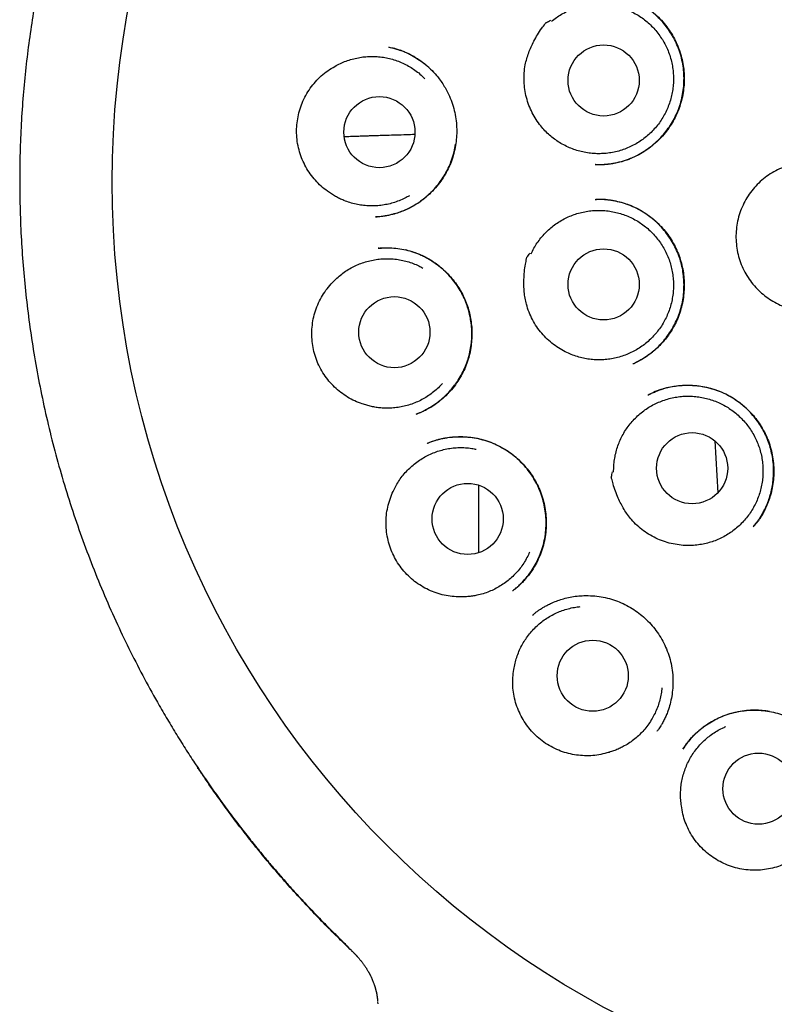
# Model space of a CAD drawing. Header units: millimetres. Extents: x 8 to 877, y 12 to 891.
# Tile 54 of 61: x 498 to 511, y 859 to 876. Entities that reach past the tile are written whole.
import ezdxf

# ---------------------------------------------------------------- set-up
doc = ezdxf.new("R2010")
doc.units = ezdxf.units.MM

msp = doc.modelspace()

# ---------------------------------------------------------------- linework, layer by layer
at = {"color": 7, "linetype": 'Continuous', "lineweight": 30}
for p, q in [((508.289, 873.282), (508.281, 873.282)), ((504.507, 872.382), (504.492, 872.382)), ((504.556, 871.843), (504.541, 871.842)), ((504.542, 871.841), (504.597, 871.844)), ((509.191, 869.308), (509.209, 869.316)), ((505.204, 868.984), (505.198, 868.981)), ((505.204, 868.982), (505.199, 868.98)), ((510.342, 868.519), (510.394, 867.624)), ((511.011, 867.042), (511.005, 867.036)), ((506.86, 865.936), (506.856, 865.933)), ((509.349, 863.515), (509.355, 863.525)), ((504.531, 858.848), (504.533, 858.816))]:
    msp.add_line(p, q, dxfattribs=at)
at = {"color": 7, "linetype": 'Continuous', "lineweight": 30, "flags": 128}
msp.add_lwpolyline([(506.271, 867.757), (506.271, 867.107), (506.271, 866.592)], dxfattribs=at)
at = {"color": 7, "linetype": 'Continuous', "lineweight": 30}
for centre, radius in [((516.13, 872.981), 16.174), ((508.427, 874.732), 0.613), ((504.562, 873.841), 0.613), ((508.427, 871.216), 0.613), ((504.82, 870.393), 0.613), ((509.953, 868.048), 0.613), ((506.083, 867.174), 0.613), ((508.239, 864.47), 0.613), ((511.096, 862.523), 0.613)]:
    msp.add_circle(centre, radius, dxfattribs=at)
for points, knots in [([(516.129, 890.786), (515.953, 890.785), (515.603, 890.781), (515.079, 890.757), (514.559, 890.718), (514.044, 890.665), (513.537, 890.597), (513.039, 890.516), (512.55, 890.423), (512.068, 890.318), (511.591, 890.199), (511.118, 890.069), (510.651, 889.925), (510.192, 889.77), (509.743, 889.605), (509.306, 889.43), (508.881, 889.247), (508.468, 889.057), (508.064, 888.858), (507.652, 888.642), (507.233, 888.408), (506.807, 888.154), (506.393, 887.891), (505.99, 887.619), (505.598, 887.34), (505.219, 887.053), (504.853, 886.76), (504.499, 886.462), (504.158, 886.16), (503.83, 885.853), (503.514, 885.543), (503.211, 885.229), (502.919, 884.912), (502.638, 884.592), (502.369, 884.27), (502.101, 883.933), (501.835, 883.582), (501.572, 883.217), (501.323, 882.852), (501.087, 882.487), (500.864, 882.124), (500.653, 881.761), (500.454, 881.401), (500.265, 881.037), (500.085, 880.671), (499.915, 880.303), (499.756, 879.938), (499.609, 879.576), (499.473, 879.219), (499.343, 878.856), (499.22, 878.488), (499.105, 878.116), (499, 877.75), (498.906, 877.391), (498.821, 877.039), (498.745, 876.695), (498.669, 876.315), (498.594, 875.894), (498.524, 875.426), (498.465, 874.953), (498.419, 874.472), (498.386, 873.984), (498.366, 873.489), (498.359, 872.99), (498.367, 872.487), (498.388, 871.983), (498.423, 871.48), (498.473, 870.977), (498.536, 870.471), (498.615, 869.961), (498.71, 869.446), (498.821, 868.927), (498.948, 868.408), (499.092, 867.889), (499.251, 867.373), (499.426, 866.862), (499.616, 866.355), (499.822, 865.852), (500.04, 865.361), (500.27, 864.882), (500.511, 864.415), (500.731, 864.016), (500.926, 863.684), (501.088, 863.417), (501.252, 863.157), (501.425, 862.892), (501.607, 862.625), (501.796, 862.357), (501.982, 862.104), (502.163, 861.865), (502.339, 861.641), (502.508, 861.432), (502.669, 861.238), (502.823, 861.058), (502.97, 860.891), (503.109, 860.736), (503.241, 860.592), (503.364, 860.461), (503.475, 860.344), (503.573, 860.243), (503.66, 860.155), (503.74, 860.075), (503.806, 860.01), (503.859, 859.958), (503.9, 859.918), (503.936, 859.883), (503.966, 859.852), (503.991, 859.824), (504.013, 859.8), (504.027, 859.786), (504.033, 859.78)], [0, 0, 0, 0, 0.012335, 0.024604, 0.036801, 0.04892, 0.060954, 0.072687, 0.084328, 0.095873, 0.107318, 0.118864, 0.130299, 0.141619, 0.152822, 0.163903, 0.174659, 0.185294, 0.195816, 0.20623, 0.217944, 0.229537, 0.241019, 0.252392, 0.263646, 0.274769, 0.285749, 0.296577, 0.307242, 0.317734, 0.328076, 0.338291, 0.348379, 0.358336, 0.368161, 0.377851, 0.388543, 0.399061, 0.409404, 0.41957, 0.429558, 0.439365, 0.44899, 0.458433, 0.468129, 0.477624, 0.486929, 0.496055, 0.504999, 0.51376, 0.523109, 0.532237, 0.541143, 0.549825, 0.558284, 0.566516, 0.574529, 0.585507, 0.59657, 0.607717, 0.618945, 0.630458, 0.642051, 0.653732, 0.665501, 0.677361, 0.689098, 0.700923, 0.712837, 0.724842, 0.737158, 0.74957, 0.762079, 0.774685, 0.787392, 0.799967, 0.812611, 0.825323, 0.838105, 0.850323, 0.862615, 0.874985, 0.882314, 0.88967, 0.896894, 0.903881, 0.911892, 0.919568, 0.92691, 0.933919, 0.940593, 0.946931, 0.952783, 0.958314, 0.963519, 0.968398, 0.972951, 0.977176, 0.981075, 0.984218, 0.987111, 0.989754, 0.992147, 0.993603, 0.994948, 0.996188, 0.997098, 0.998045, 0.999062, 1, 1, 1, 1]), ([(507.527, 875.752), (507.555, 875.774), (507.611, 875.818), (507.702, 875.875), (507.799, 875.926), (507.9, 875.968), (508.003, 876.001), (508.108, 876.026), (508.216, 876.042), (508.325, 876.048), (508.433, 876.045), (508.54, 876.033), (508.647, 876.012), (508.752, 875.982), (508.853, 875.944), (508.951, 875.897), (509.045, 875.842), (509.134, 875.779), (509.216, 875.709), (509.293, 875.632), (509.363, 875.549), (509.426, 875.46), (509.481, 875.367), (509.528, 875.269), (509.567, 875.167), (509.597, 875.062), (509.618, 874.956), (509.63, 874.848), (509.633, 874.739), (509.626, 874.63), (509.611, 874.523), (509.587, 874.417), (509.554, 874.313), (509.511, 874.212), (509.462, 874.116), (509.404, 874.024), (509.338, 873.937), (509.265, 873.856), (509.186, 873.782), (509.101, 873.715), (509.011, 873.654), (508.915, 873.602), (508.816, 873.558), (508.714, 873.522), (508.608, 873.495), (508.5, 873.477), (508.393, 873.469), (508.285, 873.469), (508.176, 873.479), (508.068, 873.498), (507.964, 873.525), (507.862, 873.562), (507.763, 873.607), (507.668, 873.66), (507.578, 873.721), (507.494, 873.789), (507.415, 873.864), (507.337, 873.953), (507.262, 874.056), (507.219, 874.135), (507.197, 874.175)], [0, 0, 0, 0, 0.016852, 0.033704, 0.051045, 0.068386, 0.085238, 0.10209, 0.119431, 0.136772, 0.153624, 0.170476, 0.187817, 0.205159, 0.22201, 0.238862, 0.256203, 0.273545, 0.290396, 0.307248, 0.32459, 0.341931, 0.358783, 0.375634, 0.392976, 0.410317, 0.427169, 0.444021, 0.461362, 0.478703, 0.495555, 0.512407, 0.529748, 0.547089, 0.563941, 0.580793, 0.598134, 0.615476, 0.632327, 0.649179, 0.66652, 0.683862, 0.700714, 0.717565, 0.734907, 0.752248, 0.7691, 0.785951, 0.803293, 0.820634, 0.837486, 0.854338, 0.871679, 0.88902, 0.905872, 0.922724, 0.940065, 0.957406, 0.978585, 1, 1, 1, 1]), ([(508.281, 873.281), (508.287, 873.281), (508.299, 873.281), (508.326, 873.281), (508.364, 873.281), (508.414, 873.284), (508.475, 873.288), (508.548, 873.297), (508.647, 873.314), (508.768, 873.344), (508.903, 873.392), (509.032, 873.453), (509.152, 873.526), (509.264, 873.608), (509.367, 873.7), (509.46, 873.799), (509.543, 873.906), (509.616, 874.019), (509.679, 874.139), (509.73, 874.265), (509.77, 874.397), (509.797, 874.531), (509.812, 874.669), (509.814, 874.807), (509.803, 874.946), (509.78, 875.085), (509.743, 875.219), (509.694, 875.349), (509.635, 875.47), (509.566, 875.584), (509.489, 875.688), (509.405, 875.784), (509.315, 875.87), (509.221, 875.946), (509.125, 876.013), (509.029, 876.071), (508.963, 876.102), (508.93, 876.117)], [0, 0, 0, 0, 0.00412, 0.010032, 0.019588, 0.031874, 0.046913, 0.064711, 0.085242, 0.120859, 0.156033, 0.190783, 0.225135, 0.259115, 0.292731, 0.325987, 0.358888, 0.391688, 0.424768, 0.458135, 0.491595, 0.525156, 0.558858, 0.592727, 0.626788, 0.661065, 0.695382, 0.729183, 0.762318, 0.794734, 0.82647, 0.857553, 0.888002, 0.917764, 0.946359, 0.973752, 1, 1, 1, 1]), ([(508.938, 876.114), (508.943, 876.111), (508.955, 876.106), (508.98, 876.095), (509.015, 876.079), (509.059, 876.056), (509.112, 876.026), (509.172, 875.987), (509.252, 875.929), (509.347, 875.848), (509.448, 875.744), (509.538, 875.631), (509.616, 875.512), (509.682, 875.387), (509.734, 875.258), (509.774, 875.126), (509.801, 874.992), (509.816, 874.857), (509.818, 874.721), (509.808, 874.586), (509.786, 874.45), (509.751, 874.317), (509.704, 874.187), (509.644, 874.061), (509.572, 873.94), (509.488, 873.826), (509.394, 873.721), (509.291, 873.626), (509.182, 873.542), (509.069, 873.47), (508.951, 873.409), (508.831, 873.359), (508.718, 873.324), (508.613, 873.301), (508.521, 873.287), (508.436, 873.28), (508.359, 873.279), (508.311, 873.28), (508.288, 873.28)], [0, 0, 0, 0, 0.004796, 0.011179, 0.02105, 0.033406, 0.048282, 0.065703, 0.085686, 0.121496, 0.156957, 0.192053, 0.226793, 0.261191, 0.295277, 0.329037, 0.362273, 0.395159, 0.428176, 0.461369, 0.494743, 0.528307, 0.562073, 0.596067, 0.630308, 0.664809, 0.699458, 0.733622, 0.767185, 0.800122, 0.832419, 0.864077, 0.895109, 0.919481, 0.942459, 0.963493, 0.982646, 1, 1, 1, 1]), ([(507.197, 874.175), (507.177, 874.218), (507.137, 874.302), (507.095, 874.437), (507.066, 874.576), (507.054, 874.718), (507.056, 874.86), (507.073, 874.991), (507.101, 875.107), (507.135, 875.21), (507.176, 875.311), (507.227, 875.415), (507.289, 875.521), (507.351, 875.625), (507.406, 875.686), (507.425, 875.724), (507.432, 875.727), (507.435, 875.729), (507.45, 875.737), (507.477, 875.751), (507.502, 875.763), (507.515, 875.77)], [0, 0, 0, 0, 0.080043, 0.160348, 0.240415, 0.32131, 0.402446, 0.483326, 0.54485, 0.606566, 0.668366, 0.730004, 0.804306, 0.878613, 0.935107, 0.946022, 0.946392, 0.947759, 0.953225, 0.97509, 1, 1, 1, 1]), ([(504.727, 875.308), (504.743, 875.304), (504.779, 875.297), (504.838, 875.283), (504.903, 875.263), (504.973, 875.237), (505.045, 875.205), (505.131, 875.162), (505.23, 875.102), (505.34, 875.022), (505.447, 874.928), (505.537, 874.832), (505.61, 874.738), (505.668, 874.653), (505.729, 874.551), (505.786, 874.429), (505.836, 874.288), (505.871, 874.144), (505.891, 873.999), (505.897, 873.855), (505.89, 873.714), (505.87, 873.575), (505.838, 873.44), (505.793, 873.307), (505.734, 873.178), (505.661, 873.053), (505.576, 872.934), (505.479, 872.823), (505.377, 872.728), (505.273, 872.647), (505.173, 872.581), (505.071, 872.525), (504.971, 872.48), (504.868, 872.443), (504.765, 872.414), (504.678, 872.397), (504.613, 872.387), (504.571, 872.383), (504.533, 872.382), (504.514, 872.381), (504.504, 872.38)], [0, 0, 0, 0, 0.01331, 0.027934, 0.044087, 0.061757, 0.080254, 0.099454, 0.129582, 0.16132, 0.19468, 0.229666, 0.25384, 0.27798, 0.301887, 0.337328, 0.372295, 0.406801, 0.440845, 0.474408, 0.507464, 0.539988, 0.572323, 0.605053, 0.638203, 0.671793, 0.705851, 0.740389, 0.775414, 0.803794, 0.832403, 0.859779, 0.885442, 0.909283, 0.936485, 0.96085, 0.971974, 0.982078, 0.991282, 1, 1, 1, 1]), ([(504.717, 875.309), (504.758, 875.3), (504.826, 875.286), (504.892, 875.261), (504.919, 875.251)], [0, 0, 0, 0, 0.589708, 1, 1, 1, 1]), ([(505.483, 874.885), (505.452, 874.916), (505.387, 874.98), (505.277, 875.066), (505.166, 875.139), (505.055, 875.197), (504.976, 875.233), (504.93, 875.248), (504.92, 875.252)], [0, 0, 0, 0, 0.195708, 0.402328, 0.616969, 0.78335, 0.954451, 1, 1, 1, 1]), ([(503.794, 874.975), (503.826, 874.992), (503.888, 875.026), (503.988, 875.068), (504.092, 875.101), (504.198, 875.126), (504.304, 875.141), (504.412, 875.148), (504.521, 875.145), (504.629, 875.133), (504.735, 875.112), (504.838, 875.082), (504.94, 875.043), (505.038, 874.996), (505.131, 874.941), (505.219, 874.878), (505.291, 874.819), (505.331, 874.777), (505.346, 874.762)], [0, 0, 0, 0, 0.063315, 0.126629, 0.191783, 0.256937, 0.320251, 0.383566, 0.44872, 0.513874, 0.577188, 0.640503, 0.705657, 0.770811, 0.834125, 0.89744, 0.962594, 1, 1, 1, 1]), ([(503.667, 872.823), (503.629, 872.852), (503.555, 872.909), (503.456, 873.01), (503.368, 873.121), (503.293, 873.24), (503.231, 873.367), (503.183, 873.502), (503.15, 873.643), (503.134, 873.788), (503.134, 873.932), (503.151, 874.074), (503.182, 874.211), (503.228, 874.345), (503.29, 874.475), (503.367, 874.598), (503.456, 874.711), (503.559, 874.813), (503.671, 874.902), (503.753, 874.951), (503.794, 874.975)], [0, 0, 0, 0, 0.054899, 0.109981, 0.164895, 0.219715, 0.274697, 0.329516, 0.386208, 0.443093, 0.49978, 0.554208, 0.608801, 0.663234, 0.719623, 0.776191, 0.832562, 0.888308, 0.94424, 1, 1, 1, 1]), ([(503.954, 873.766), (503.962, 873.766), (504.008, 873.768), (504.092, 873.771), (504.183, 873.774), (504.249, 873.776), (504.29, 873.777), (504.331, 873.779), (504.372, 873.78), (504.416, 873.781), (504.484, 873.784), (504.575, 873.786), (504.706, 873.791), (504.855, 873.795), (505.016, 873.8), (505.122, 873.803), (505.172, 873.805)], [0, 0, 0, 0, 0.020082, 0.119891, 0.217185, 0.25223, 0.286936, 0.321304, 0.355335, 0.390466, 0.430588, 0.524354, 0.616988, 0.751631, 0.883814, 1, 1, 1, 1]), ([(504.492, 872.38), (504.499, 872.381), (504.514, 872.382), (504.547, 872.385), (504.594, 872.391), (504.655, 872.4), (504.723, 872.412), (504.803, 872.431), (504.894, 872.458), (504.995, 872.496), (505.097, 872.544), (505.2, 872.602), (505.302, 872.672), (505.4, 872.752), (505.491, 872.841), (505.573, 872.937), (505.646, 873.037), (505.709, 873.141), (505.763, 873.247), (505.812, 873.366), (505.852, 873.495), (505.869, 873.589), (505.876, 873.634)], [0, 0, 0, 0, 0.011063, 0.02448, 0.04948, 0.08073, 0.115785, 0.152284, 0.203173, 0.25659, 0.312515, 0.370943, 0.43189, 0.495304, 0.558731, 0.620981, 0.68206, 0.741972, 0.800721, 0.858323, 0.933372, 1, 1, 1, 1]), ([(511.1, 871.113), (511.066, 871.148), (510.999, 871.217), (510.914, 871.335), (510.842, 871.461), (510.785, 871.594), (510.743, 871.733), (510.716, 871.876), (510.706, 872.021), (510.712, 872.166), (510.735, 872.309), (510.773, 872.449), (510.827, 872.584), (510.896, 872.712), (510.978, 872.831), (511.074, 872.94), (511.181, 873.038), (511.298, 873.124), (511.424, 873.195), (511.558, 873.252), (511.697, 873.294), (511.839, 873.319), (511.984, 873.329), (512.129, 873.322), (512.272, 873.299), (512.412, 873.26), (512.547, 873.206), (512.674, 873.137), (512.793, 873.054), (512.902, 872.958), (513, 872.85), (513.085, 872.733), (513.155, 872.606), (513.212, 872.472), (513.253, 872.333), (513.278, 872.19), (513.287, 872.046), (513.28, 871.901), (513.257, 871.757), (513.217, 871.618), (513.163, 871.483), (513.093, 871.356), (513.01, 871.237), (512.914, 871.128), (512.806, 871.031), (512.688, 870.947), (512.561, 870.876), (512.427, 870.82), (512.288, 870.78), (512.145, 870.755), (512, 870.747), (511.855, 870.754), (511.712, 870.778), (511.573, 870.818), (511.439, 870.874), (511.314, 870.942), (511.2, 871.022), (511.133, 871.083), (511.1, 871.113)], [0, 0, 0, 0, 0.017879, 0.035815, 0.053694, 0.071573, 0.089509, 0.107388, 0.125266, 0.143202, 0.161081, 0.17896, 0.196896, 0.214775, 0.232654, 0.25059, 0.268469, 0.286348, 0.304284, 0.322163, 0.340041, 0.357977, 0.375856, 0.393735, 0.411671, 0.42955, 0.447429, 0.465365, 0.483244, 0.501123, 0.519059, 0.536938, 0.554816, 0.572752, 0.590631, 0.60851, 0.626446, 0.644325, 0.662204, 0.68014, 0.698019, 0.715898, 0.733834, 0.751713, 0.769591, 0.787527, 0.805406, 0.823285, 0.841221, 0.8591, 0.876979, 0.894915, 0.912794, 0.930673, 0.948609, 0.966488, 0.983244, 1, 1, 1, 1]), ([(505.078, 872.745), (505.053, 872.731), (504.996, 872.698), (504.902, 872.657), (504.799, 872.621), (504.695, 872.595), (504.588, 872.577), (504.48, 872.568), (504.371, 872.569), (504.264, 872.579), (504.158, 872.597), (504.052, 872.625), (503.958, 872.659), (503.875, 872.696), (503.803, 872.733), (503.733, 872.776), (503.689, 872.807), (503.667, 872.823)], [0, 0, 0, 0, 0.057845, 0.131164, 0.204482, 0.275731, 0.34698, 0.420298, 0.493617, 0.564865, 0.636114, 0.709433, 0.782751, 0.836626, 0.8905, 0.94525, 1, 1, 1, 1]), ([(508.282, 872.682), (508.29, 872.682), (508.307, 872.683), (508.341, 872.684), (508.386, 872.685), (508.442, 872.682), (508.503, 872.676), (508.568, 872.667), (508.651, 872.652), (508.752, 872.627), (508.871, 872.587), (508.993, 872.535), (509.114, 872.467), (509.232, 872.386), (509.343, 872.292), (509.443, 872.189), (509.533, 872.078), (509.61, 871.961), (509.676, 871.838), (509.729, 871.712), (509.77, 871.582), (509.798, 871.452), (509.814, 871.321), (509.818, 871.19), (509.811, 871.058), (509.793, 870.925), (509.762, 870.793), (509.718, 870.662), (509.666, 870.543), (509.607, 870.436), (509.544, 870.34), (509.474, 870.249), (509.397, 870.165), (509.31, 870.083), (509.217, 870.009), (509.117, 869.942), (509.022, 869.888), (508.959, 869.859), (508.929, 869.845)], [0, 0, 0, 0, 0.007026, 0.0152, 0.026804, 0.040588, 0.055982, 0.071974, 0.088554, 0.117478, 0.148009, 0.18014, 0.213878, 0.249173, 0.284622, 0.319625, 0.35419, 0.388324, 0.422038, 0.455357, 0.488304, 0.5207, 0.552516, 0.58422, 0.616342, 0.648892, 0.681872, 0.715293, 0.749172, 0.776629, 0.804402, 0.832501, 0.860697, 0.887635, 0.919209, 0.948451, 0.975371, 1, 1, 1, 1]), ([(508.94, 869.85), (508.953, 869.856), (508.983, 869.87), (509.029, 869.896), (509.091, 869.93), (509.164, 869.976), (509.248, 870.038), (509.335, 870.111), (509.422, 870.198), (509.507, 870.298), (509.586, 870.41), (509.655, 870.531), (509.712, 870.656), (509.756, 870.785), (509.787, 870.915), (509.807, 871.046), (509.814, 871.177), (509.811, 871.306), (509.797, 871.433), (509.772, 871.558), (509.735, 871.682), (509.687, 871.805), (509.627, 871.925), (509.555, 872.04), (509.472, 872.15), (509.377, 872.253), (509.271, 872.349), (509.155, 872.435), (509.031, 872.51), (508.901, 872.571), (508.771, 872.618), (508.643, 872.651), (508.519, 872.672), (508.402, 872.683), (508.328, 872.682), (508.293, 872.682)], [0, 0, 0, 0, 0.010945, 0.024933, 0.039386, 0.062812, 0.088507, 0.11648, 0.146737, 0.17929, 0.213589, 0.247739, 0.281615, 0.315039, 0.347971, 0.380456, 0.412523, 0.444194, 0.475489, 0.50668, 0.538441, 0.57083, 0.60371, 0.637072, 0.67095, 0.705371, 0.74036, 0.775946, 0.812089, 0.847457, 0.881409, 0.913865, 0.944872, 0.974451, 1, 1, 1, 1]), ([(507.177, 871.744), (507.192, 871.776), (507.224, 871.841), (507.281, 871.932), (507.346, 872.02), (507.419, 872.102), (507.497, 872.176), (507.581, 872.244), (507.672, 872.305), (507.767, 872.358), (507.866, 872.402), (507.968, 872.438), (508.073, 872.466), (508.181, 872.484), (508.289, 872.493), (508.397, 872.493), (508.505, 872.484), (508.613, 872.466), (508.718, 872.439), (508.82, 872.403), (508.919, 872.359), (509.015, 872.306), (509.105, 872.245), (509.189, 872.178), (509.269, 872.103), (509.341, 872.021), (509.406, 871.935), (509.464, 871.843), (509.514, 871.746), (509.555, 871.645), (509.588, 871.541), (509.612, 871.436), (509.627, 871.328), (509.633, 871.218), (509.63, 871.11), (509.617, 871.003), (509.596, 870.896), (509.565, 870.791), (509.526, 870.69), (509.479, 870.592), (509.424, 870.498), (509.36, 870.409), (509.29, 870.327), (509.213, 870.251), (509.13, 870.181), (509.041, 870.118), (508.947, 870.063), (508.85, 870.017), (508.748, 869.978), (508.643, 869.949), (508.536, 869.928), (508.429, 869.917), (508.32, 869.914), (508.211, 869.921), (508.104, 869.937), (507.999, 869.962), (507.895, 869.996), (507.786, 870.042), (507.674, 870.102), (507.601, 870.155), (507.564, 870.181)], [0, 0, 0, 0, 0.016852, 0.033704, 0.051045, 0.068386, 0.085238, 0.10209, 0.119431, 0.136772, 0.153624, 0.170476, 0.187817, 0.205159, 0.22201, 0.238862, 0.256203, 0.273545, 0.290396, 0.307248, 0.32459, 0.341931, 0.358783, 0.375634, 0.392976, 0.410317, 0.427169, 0.444021, 0.461362, 0.478703, 0.495555, 0.512407, 0.529748, 0.547089, 0.563941, 0.580793, 0.598134, 0.615476, 0.632327, 0.649179, 0.66652, 0.683862, 0.700714, 0.717565, 0.734907, 0.752248, 0.7691, 0.785951, 0.803293, 0.820634, 0.837486, 0.854338, 0.871679, 0.88902, 0.905872, 0.922724, 0.940065, 0.957406, 0.978585, 1, 1, 1, 1]), ([(504.541, 871.842), (504.586, 871.845), (504.676, 871.851), (504.812, 871.845), (504.949, 871.827), (505.085, 871.796), (505.219, 871.751), (505.35, 871.693), (505.474, 871.621), (505.589, 871.539), (505.694, 871.447), (505.789, 871.348), (505.874, 871.243), (505.947, 871.133), (506.009, 871.018), (506.061, 870.901), (506.1, 870.782), (506.129, 870.661), (506.148, 870.539), (506.158, 870.413), (506.156, 870.285), (506.144, 870.154), (506.12, 870.023), (506.083, 869.892), (506.034, 869.762), (505.97, 869.636), (505.894, 869.515), (505.805, 869.401), (505.708, 869.298), (505.607, 869.209), (505.503, 869.133), (505.4, 869.071), (505.301, 869.021), (505.235, 868.994), (505.204, 868.982)], [0, 0, 0, 0, 0.031962, 0.064215, 0.09678, 0.129678, 0.162948, 0.19657, 0.230302, 0.263591, 0.296289, 0.328412, 0.359969, 0.390969, 0.421426, 0.451362, 0.480789, 0.509713, 0.538478, 0.567872, 0.597913, 0.628582, 0.659859, 0.691732, 0.724204, 0.75729, 0.791014, 0.825352, 0.858775, 0.890552, 0.920684, 0.949184, 0.976073, 1, 1, 1, 1]), ([(505.197, 868.981), (505.222, 868.99), (505.276, 869.011), (505.36, 869.052), (505.453, 869.104), (505.544, 869.165), (505.632, 869.235), (505.713, 869.309), (505.79, 869.39), (505.859, 869.476), (505.927, 869.573), (505.99, 869.682), (506.046, 869.803), (506.091, 869.926), (506.124, 870.051), (506.146, 870.177), (506.156, 870.302), (506.156, 870.426), (506.146, 870.55), (506.125, 870.673), (506.094, 870.794), (506.053, 870.914), (506.001, 871.03), (505.939, 871.143), (505.866, 871.25), (505.784, 871.351), (505.699, 871.438), (505.612, 871.515), (505.524, 871.582), (505.427, 871.644), (505.322, 871.701), (505.216, 871.748), (505.111, 871.785), (505.044, 871.802), (505.011, 871.811)], [0, 0, 0, 0, 0.021123, 0.045738, 0.073855, 0.105489, 0.133345, 0.163036, 0.192618, 0.221872, 0.250799, 0.286495, 0.32169, 0.356399, 0.390651, 0.424365, 0.457402, 0.490002, 0.52274, 0.555668, 0.588804, 0.62217, 0.655788, 0.689694, 0.723877, 0.758196, 0.792678, 0.820877, 0.850161, 0.880548, 0.912058, 0.944716, 0.972837, 1, 1, 1, 1]), ([(503.755, 871.251), (503.78, 871.276), (503.829, 871.327), (503.912, 871.396), (504.001, 871.459), (504.096, 871.514), (504.193, 871.56), (504.294, 871.598), (504.399, 871.627), (504.506, 871.647), (504.613, 871.658), (504.721, 871.661), (504.829, 871.654), (504.937, 871.637), (505.042, 871.612), (505.145, 871.578), (505.234, 871.541), (505.288, 871.511), (505.31, 871.499)], [0, 0, 0, 0, 0.062892, 0.125783, 0.190502, 0.25522, 0.318112, 0.381003, 0.445722, 0.510441, 0.573332, 0.636224, 0.700943, 0.765661, 0.828553, 0.891444, 0.956163, 1, 1, 1, 1]), ([(507.564, 870.181), (507.527, 870.211), (507.454, 870.27), (507.358, 870.373), (507.272, 870.485), (507.199, 870.608), (507.139, 870.737), (507.098, 870.862), (507.072, 870.979), (507.058, 871.087), (507.052, 871.195), (507.053, 871.311), (507.062, 871.434), (507.074, 871.555), (507.097, 871.633), (507.097, 871.675), (507.102, 871.681), (507.104, 871.684), (507.114, 871.698), (507.132, 871.722), (507.149, 871.744), (507.158, 871.756)], [0, 0, 0, 0, 0.0800429, 0.1603478, 0.2404154, 0.3213099, 0.4024463, 0.4833262, 0.5448498, 0.6065659, 0.668366, 0.7300045, 0.8043059, 0.878613, 0.9351074, 0.9460223, 0.9463921, 0.9477587, 0.953225, 0.9750904, 1, 1, 1, 1]), ([(504.267, 869.157), (504.223, 869.173), (504.135, 869.205), (504.01, 869.273), (503.894, 869.353), (503.787, 869.445), (503.691, 869.548), (503.605, 869.663), (503.532, 869.788), (503.473, 869.922), (503.431, 870.059), (503.405, 870.199), (503.395, 870.339), (503.4, 870.481), (503.42, 870.624), (503.457, 870.764), (503.51, 870.899), (503.578, 871.026), (503.658, 871.145), (503.723, 871.215), (503.755, 871.251)], [0, 0, 0, 0, 0.054899, 0.109981, 0.164895, 0.219715, 0.274697, 0.329516, 0.386208, 0.443093, 0.49978, 0.554208, 0.608801, 0.663234, 0.719623, 0.776191, 0.832562, 0.888308, 0.94424, 1, 1, 1, 1]), ([(505.651, 869.51), (505.627, 869.485), (505.578, 869.433), (505.497, 869.362), (505.409, 869.298), (505.317, 869.241), (505.22, 869.193), (505.119, 869.153), (505.015, 869.121), (504.91, 869.099), (504.803, 869.085), (504.694, 869.081), (504.594, 869.085), (504.504, 869.096), (504.424, 869.111), (504.345, 869.131), (504.293, 869.148), (504.267, 869.157)], [0, 0, 0, 0, 0.068718, 0.14119, 0.213663, 0.284089, 0.354515, 0.426988, 0.49946, 0.569887, 0.640313, 0.712786, 0.785258, 0.838511, 0.891764, 0.945882, 1, 1, 1, 1]), ([(509.198, 869.311), (509.216, 869.321), (509.256, 869.341), (509.322, 869.37), (509.398, 869.4), (509.486, 869.428), (509.585, 869.452), (509.695, 869.47), (509.81, 869.479), (509.928, 869.479), (510.043, 869.47), (510.165, 869.452), (510.293, 869.421), (510.424, 869.377), (510.549, 869.321), (510.665, 869.255), (510.773, 869.18), (510.873, 869.097), (510.966, 869.005), (511.052, 868.904), (511.129, 868.794), (511.198, 868.676), (511.256, 868.55), (511.303, 868.417), (511.337, 868.278), (511.357, 868.135), (511.364, 867.99), (511.356, 867.848), (511.336, 867.712), (511.306, 867.585), (511.267, 867.467), (511.226, 867.369), (511.186, 867.29), (511.15, 867.227), (511.114, 867.17), (511.077, 867.12), (511.042, 867.078), (511.021, 867.053), (511.011, 867.041)], [0, 0, 0, 0, 0.015637, 0.033579, 0.05386, 0.076509, 0.101551, 0.129008, 0.157944, 0.186597, 0.214915, 0.242883, 0.277327, 0.311183, 0.344447, 0.37713, 0.409242, 0.44085, 0.47269, 0.505021, 0.537853, 0.571195, 0.605066, 0.639505, 0.674478, 0.70979, 0.745469, 0.780569, 0.814098, 0.846069, 0.876494, 0.905387, 0.923809, 0.941564, 0.958468, 0.973779, 0.987558, 1, 1, 1, 1]), ([(511.006, 867.035), (511.014, 867.045), (511.029, 867.063), (511.054, 867.099), (511.085, 867.14), (511.119, 867.19), (511.156, 867.248), (511.194, 867.317), (511.232, 867.396), (511.269, 867.487), (511.302, 867.588), (511.328, 867.695), (511.348, 867.814), (511.358, 867.943), (511.357, 868.079), (511.343, 868.212), (511.318, 868.342), (511.282, 868.468), (511.236, 868.588), (511.18, 868.702), (511.115, 868.81), (511.041, 868.912), (510.958, 869.008), (510.865, 869.099), (510.764, 869.183), (510.653, 869.258), (510.534, 869.324), (510.408, 869.379), (510.275, 869.423), (510.137, 869.454), (509.997, 869.472), (509.856, 869.476), (509.716, 869.468), (509.579, 869.448), (509.446, 869.415), (509.321, 869.372), (509.243, 869.334), (509.207, 869.316)], [0, 0, 0, 0, 0.009853, 0.019023, 0.032424, 0.047433, 0.064311, 0.08307, 0.105171, 0.129393, 0.155647, 0.18336, 0.21084, 0.244725, 0.278123, 0.311058, 0.343553, 0.375639, 0.40733, 0.438489, 0.469163, 0.500039, 0.531371, 0.563178, 0.595479, 0.628304, 0.661691, 0.695655, 0.729996, 0.764717, 0.799664, 0.834311, 0.868634, 0.902648, 0.936367, 0.96982, 1, 1, 1, 1]), ([(508.6, 867.982), (508.6, 868.018), (508.601, 868.089), (508.613, 868.197), (508.633, 868.304), (508.663, 868.409), (508.701, 868.51), (508.748, 868.608), (508.803, 868.702), (508.866, 868.791), (508.936, 868.874), (509.012, 868.95), (509.095, 869.021), (509.184, 869.084), (509.277, 869.139), (509.374, 869.186), (509.476, 869.225), (509.581, 869.255), (509.687, 869.276), (509.794, 869.289), (509.904, 869.292), (510.013, 869.285), (510.12, 869.27), (510.225, 869.246), (510.329, 869.213), (510.43, 869.171), (510.526, 869.121), (510.618, 869.063), (510.705, 868.997), (510.786, 868.924), (510.86, 868.845), (510.928, 868.761), (510.988, 868.67), (511.041, 868.574), (511.085, 868.475), (511.121, 868.373), (511.148, 868.267), (511.166, 868.159), (511.175, 868.051), (511.174, 867.943), (511.165, 867.834), (511.146, 867.727), (511.119, 867.622), (511.083, 867.52), (511.038, 867.421), (510.985, 867.325), (510.925, 867.236), (510.857, 867.152), (510.782, 867.073), (510.7, 867), (510.613, 866.936), (510.521, 866.879), (510.424, 866.829), (510.323, 866.788), (510.22, 866.756), (510.114, 866.733), (510.006, 866.718), (509.888, 866.713), (509.761, 866.718), (509.672, 866.734), (509.627, 866.742)], [0, 0, 0, 0, 0.016852, 0.033704, 0.051045, 0.068386, 0.085238, 0.10209, 0.119431, 0.136772, 0.153624, 0.170476, 0.187817, 0.205159, 0.22201, 0.238862, 0.256203, 0.273545, 0.290396, 0.307248, 0.32459, 0.341931, 0.358783, 0.375634, 0.392976, 0.410317, 0.427169, 0.444021, 0.461362, 0.478703, 0.495555, 0.512407, 0.529748, 0.547089, 0.563941, 0.580793, 0.598134, 0.615476, 0.632327, 0.649179, 0.66652, 0.683862, 0.700714, 0.717565, 0.734907, 0.752248, 0.7691, 0.785951, 0.803293, 0.820634, 0.837486, 0.854338, 0.871679, 0.88902, 0.905872, 0.922724, 0.940065, 0.957406, 0.978585, 1, 1, 1, 1]), ([(506.888, 865.956), (506.894, 865.961), (506.92, 865.982), (506.967, 866.025), (507.029, 866.087), (507.094, 866.16), (507.163, 866.248), (507.231, 866.352), (507.295, 866.472), (507.348, 866.599), (507.391, 866.733), (507.42, 866.873), (507.435, 867.018), (507.437, 867.163), (507.424, 867.306), (507.397, 867.447), (507.358, 867.583), (507.307, 867.714), (507.245, 867.838), (507.171, 867.955), (507.087, 868.063), (506.995, 868.163), (506.893, 868.254), (506.782, 868.336), (506.662, 868.41), (506.533, 868.472), (506.396, 868.523), (506.251, 868.561), (506.118, 868.58), (506, 868.588), (505.898, 868.587), (505.795, 868.579), (505.694, 868.565), (505.6, 868.545), (505.517, 868.522), (505.446, 868.499), (505.404, 868.482), (505.384, 868.474)], [0, 0, 0, 0, 0.005619, 0.023817, 0.044691, 0.068259, 0.093002, 0.124453, 0.156497, 0.189146, 0.222428, 0.256356, 0.290722, 0.325152, 0.359212, 0.392933, 0.426339, 0.459458, 0.492322, 0.524961, 0.557236, 0.589139, 0.621211, 0.653864, 0.687121, 0.721008, 0.755565, 0.790851, 0.826723, 0.850905, 0.875309, 0.898773, 0.924418, 0.947347, 0.967575, 0.98512, 1, 1, 1, 1]), ([(505.398, 868.48), (505.402, 868.482), (505.412, 868.486), (505.434, 868.495), (505.463, 868.507), (505.502, 868.521), (505.549, 868.536), (505.606, 868.551), (505.672, 868.565), (505.769, 868.582), (505.895, 868.593), (506.047, 868.591), (506.196, 868.574), (506.342, 868.542), (506.482, 868.497), (506.616, 868.438), (506.742, 868.367), (506.859, 868.285), (506.967, 868.192), (507.066, 868.091), (507.154, 867.98), (507.232, 867.862), (507.299, 867.738), (507.353, 867.607), (507.394, 867.472), (507.422, 867.333), (507.437, 867.192), (507.438, 867.048), (507.426, 866.903), (507.4, 866.759), (507.359, 866.616), (507.303, 866.477), (507.232, 866.343), (507.158, 866.232), (507.088, 866.145), (507.03, 866.082), (506.978, 866.031), (506.931, 865.991), (506.893, 865.959), (506.871, 865.942), (506.861, 865.935)], [0, 0, 0, 0, 0.00401, 0.0098, 0.017533, 0.027273, 0.039054, 0.052899, 0.068821, 0.086584, 0.122426, 0.157915, 0.193057, 0.227866, 0.262366, 0.296589, 0.330341, 0.363633, 0.396793, 0.429891, 0.462937, 0.495939, 0.528909, 0.561874, 0.594852, 0.627855, 0.66101, 0.694579, 0.728547, 0.762887, 0.797578, 0.832622, 0.868038, 0.903855, 0.926618, 0.946657, 0.963981, 0.978613, 0.990595, 1, 1, 1, 1]), ([(504.815, 867.68), (504.831, 867.712), (504.863, 867.775), (504.922, 867.865), (504.989, 867.952), (505.063, 868.032), (505.142, 868.104), (505.228, 868.17), (505.319, 868.229), (505.415, 868.28), (505.515, 868.323), (505.617, 868.356), (505.723, 868.382), (505.831, 868.398), (505.938, 868.405), (506.046, 868.402), (506.144, 868.393), (506.206, 868.38), (506.232, 868.375)], [0, 0, 0, 0, 0.06274, 0.12548, 0.190042, 0.254605, 0.317345, 0.380085, 0.444648, 0.50921, 0.57195, 0.63469, 0.699253, 0.763815, 0.826555, 0.889295, 0.953858, 1, 1, 1, 1]), ([(505.385, 868.475), (505.386, 868.475), (505.391, 868.478), (505.396, 868.479), (505.401, 868.481)], [0, 0, 0, 0, 0.072972, 1, 1, 1, 1]), ([(509.627, 866.742), (509.581, 866.752), (509.49, 866.774), (509.358, 866.825), (509.232, 866.889), (509.113, 866.968), (509.003, 867.059), (508.912, 867.153), (508.838, 867.247), (508.779, 867.338), (508.726, 867.433), (508.676, 867.538), (508.632, 867.652), (508.589, 867.767), (508.576, 867.847), (508.558, 867.885), (508.56, 867.892), (508.561, 867.897), (508.564, 867.913), (508.57, 867.943), (508.575, 867.97), (508.578, 867.984)], [0, 0, 0, 0, 0.0800429, 0.1603478, 0.2404154, 0.3213099, 0.4024463, 0.4833262, 0.5448498, 0.6065659, 0.668366, 0.7300045, 0.8043059, 0.878613, 0.9351074, 0.9460223, 0.9463921, 0.9477587, 0.953225, 0.9750904, 1, 1, 1, 1]), ([(505.921, 865.83), (505.874, 865.832), (505.78, 865.837), (505.642, 865.865), (505.507, 865.907), (505.377, 865.964), (505.255, 866.034), (505.139, 866.118), (505.033, 866.216), (504.937, 866.327), (504.856, 866.446), (504.791, 866.572), (504.739, 866.703), (504.702, 866.84), (504.68, 866.982), (504.674, 867.127), (504.684, 867.272), (504.712, 867.413), (504.754, 867.55), (504.794, 867.637), (504.815, 867.68)], [0, 0, 0, 0, 0.054899, 0.109981, 0.164895, 0.219715, 0.274697, 0.329516, 0.386208, 0.443093, 0.49978, 0.554208, 0.608801, 0.663234, 0.719623, 0.776191, 0.832562, 0.888308, 0.94424, 1, 1, 1, 1]), ([(507.148, 866.598), (507.146, 866.591), (507.13, 866.552), (507.093, 866.481), (507.036, 866.389), (506.971, 866.301), (506.899, 866.22), (506.822, 866.146), (506.737, 866.077), (506.647, 866.017), (506.552, 865.964), (506.454, 865.92), (506.351, 865.883), (506.254, 865.858), (506.165, 865.842), (506.085, 865.833), (506.003, 865.828), (505.949, 865.829), (505.921, 865.83)], [0, 0, 0, 0, 0.01355, 0.082903, 0.154272, 0.22564, 0.294994, 0.364348, 0.435716, 0.507085, 0.576438, 0.645792, 0.717161, 0.788529, 0.840971, 0.893412, 0.946706, 1, 1, 1, 1]), ([(507.201, 865.514), (507.212, 865.524), (507.234, 865.542), (507.272, 865.573), (507.316, 865.605), (507.367, 865.637), (507.421, 865.669), (507.48, 865.7), (507.551, 865.734), (507.638, 865.768), (507.74, 865.801), (507.851, 865.827), (507.968, 865.845), (508.098, 865.854), (508.237, 865.851), (508.384, 865.833), (508.527, 865.802), (508.664, 865.758), (508.796, 865.7), (508.92, 865.631), (509.035, 865.552), (509.142, 865.462), (509.241, 865.361), (509.332, 865.25), (509.413, 865.13), (509.483, 865), (509.541, 864.862), (509.584, 864.716), (509.612, 864.564), (509.624, 864.411), (509.62, 864.26), (509.603, 864.117), (509.575, 863.984), (509.541, 863.874), (509.506, 863.785), (509.474, 863.714), (509.442, 863.655), (509.414, 863.607), (509.391, 863.572), (509.371, 863.543), (509.36, 863.528), (509.355, 863.521)], [0, 0, 0, 0, 0.011677, 0.023038, 0.036482, 0.050307, 0.065045, 0.0807, 0.097271, 0.120788, 0.145935, 0.172713, 0.200926, 0.229153, 0.264085, 0.29864, 0.332826, 0.366663, 0.400186, 0.433302, 0.465872, 0.498366, 0.531331, 0.564777, 0.598708, 0.633135, 0.668081, 0.703576, 0.739633, 0.776202, 0.811698, 0.845409, 0.877309, 0.907391, 0.926439, 0.944687, 0.9621, 0.973764, 0.983859, 0.992534, 1, 1, 1, 1]), ([(506.88, 864.58), (506.886, 864.615), (506.898, 864.685), (506.928, 864.789), (506.966, 864.891), (507.013, 864.989), (507.068, 865.082), (507.13, 865.17), (507.2, 865.254), (507.277, 865.331), (507.359, 865.401), (507.447, 865.463), (507.541, 865.518), (507.639, 865.566), (507.74, 865.604), (507.844, 865.634), (507.939, 865.653), (508, 865.659), (508.025, 865.662)], [0, 0, 0, 0, 0.062889, 0.125777, 0.190493, 0.255208, 0.318097, 0.380985, 0.445701, 0.510416, 0.573305, 0.636193, 0.700909, 0.765624, 0.828513, 0.891401, 0.956117, 1, 1, 1, 1]), ([(508.483, 863.139), (508.437, 863.127), (508.346, 863.104), (508.205, 863.09), (508.064, 863.09), (507.924, 863.106), (507.786, 863.137), (507.651, 863.184), (507.52, 863.246), (507.396, 863.323), (507.283, 863.414), (507.183, 863.515), (507.096, 863.625), (507.02, 863.744), (506.957, 863.873), (506.908, 864.01), (506.875, 864.151), (506.86, 864.295), (506.86, 864.438), (506.873, 864.533), (506.88, 864.58)], [0, 0, 0, 0, 0.054899, 0.109981, 0.164895, 0.219715, 0.274697, 0.329516, 0.386208, 0.443093, 0.49978, 0.554208, 0.608801, 0.663234, 0.719623, 0.776191, 0.832562, 0.888308, 0.94424, 1, 1, 1, 1]), ([(509.431, 864.261), (509.43, 864.245), (509.426, 864.193), (509.41, 864.106), (509.383, 864.001), (509.347, 863.898), (509.302, 863.8), (509.25, 863.706), (509.189, 863.615), (509.121, 863.531), (509.046, 863.453), (508.965, 863.381), (508.878, 863.316), (508.793, 863.264), (508.712, 863.222), (508.638, 863.189), (508.562, 863.161), (508.509, 863.146), (508.483, 863.139)], [0, 0, 0, 0, 0.030701, 0.098849, 0.168977, 0.239104, 0.307252, 0.3754, 0.445528, 0.515655, 0.583803, 0.651951, 0.722078, 0.792206, 0.843736, 0.895266, 0.947633, 1, 1, 1, 1]), ([(511.289, 863.854), (511.246, 863.86), (511.159, 863.873), (511.027, 863.878), (510.891, 863.871), (510.754, 863.851), (510.617, 863.819), (510.482, 863.773), (510.351, 863.713), (510.229, 863.643), (510.118, 863.563), (510.019, 863.479), (509.933, 863.39), (509.857, 863.3), (509.814, 863.237), (509.793, 863.206)], [0, 0, 0, 0, 0.0750271, 0.1521232, 0.2306546, 0.3106477, 0.3921117, 0.4750531, 0.5593892, 0.6417321, 0.7204851, 0.795694, 0.8673691, 0.9354846, 1, 1, 1, 1]), ([(509.794, 863.21), (509.802, 863.223), (509.821, 863.25), (509.853, 863.297), (509.894, 863.349), (509.944, 863.406), (510.002, 863.465), (510.077, 863.533), (510.171, 863.606), (510.285, 863.68), (510.407, 863.744), (510.537, 863.798), (510.674, 863.839), (510.816, 863.866), (510.961, 863.879), (511.106, 863.878), (511.25, 863.864), (511.39, 863.836), (511.526, 863.795), (511.657, 863.743), (511.781, 863.678), (511.897, 863.603), (512.004, 863.517), (512.104, 863.422), (512.196, 863.317), (512.279, 863.203), (512.352, 863.078), (512.414, 862.946), (512.462, 862.805), (512.493, 862.675), (512.509, 862.557), (512.517, 862.455), (512.517, 862.351), (512.51, 862.25), (512.496, 862.153), (512.479, 862.069), (512.46, 861.997), (512.446, 861.953), (512.44, 861.933)], [0, 0, 0, 0, 0.011691, 0.025329, 0.041012, 0.058812, 0.078647, 0.099124, 0.130312, 0.162053, 0.194327, 0.227128, 0.260464, 0.294345, 0.328429, 0.36224, 0.395786, 0.429072, 0.462111, 0.494928, 0.527548, 0.559786, 0.591619, 0.623577, 0.656064, 0.689088, 0.722654, 0.756774, 0.791476, 0.826781, 0.850668, 0.874831, 0.898124, 0.923685, 0.946635, 0.966984, 0.984759, 1, 1, 1, 1]), ([(509.767, 862.227), (509.763, 862.262), (509.754, 862.333), (509.752, 862.441), (509.758, 862.549), (509.774, 862.657), (509.799, 862.762), (509.832, 862.865), (509.874, 862.965), (509.925, 863.061), (509.983, 863.152), (510.049, 863.238), (510.122, 863.318), (510.202, 863.392), (510.287, 863.459), (510.378, 863.517), (510.459, 863.563), (510.512, 863.585), (510.531, 863.593)], [0, 0, 0, 0, 0.0633463, 0.1266925, 0.1918791, 0.2570657, 0.320412, 0.3837583, 0.4489449, 0.5141315, 0.5774777, 0.640824, 0.7060106, 0.7711972, 0.8345435, 0.8978897, 0.9630763, 1, 1, 1, 1]), ([(504.08, 859.734), (504.009, 859.802), (503.856, 859.948), (503.624, 860.181), (503.386, 860.427), (503.142, 860.69), (502.899, 860.962), (502.659, 861.243), (502.437, 861.512), (502.233, 861.769), (502.041, 862.02), (501.861, 862.263), (501.7, 862.489), (501.598, 862.637), (501.545, 862.713), (501.532, 862.733), (501.518, 862.753), (501.505, 862.773), (501.492, 862.792), (501.479, 862.811), (501.458, 862.843), (501.441, 862.869), (501.429, 862.888)], [0, 0, 0, 0, 0.071436, 0.153804, 0.238554, 0.320385, 0.414438, 0.503806, 0.588327, 0.667863, 0.742289, 0.818131, 0.887537, 0.943205, 0.949135, 0.954999, 0.960799, 0.966534, 0.972204, 0.977809, 0.983349, 1, 1, 1, 1]), ([(511.724, 861.322), (511.683, 861.297), (511.603, 861.249), (511.473, 861.193), (511.338, 861.152), (511.199, 861.126), (511.058, 861.115), (510.915, 861.12), (510.772, 861.14), (510.631, 861.178), (510.497, 861.231), (510.371, 861.298), (510.255, 861.377), (510.147, 861.469), (510.049, 861.574), (509.962, 861.691), (509.889, 861.816), (509.832, 861.948), (509.79, 862.085), (509.775, 862.18), (509.767, 862.227)], [0, 0, 0, 0, 0.054899, 0.109981, 0.164895, 0.219715, 0.274697, 0.329516, 0.386208, 0.443093, 0.49978, 0.554208, 0.608801, 0.663234, 0.719623, 0.776191, 0.832562, 0.888308, 0.94424, 1, 1, 1, 1]), ([(504.08, 859.733), (504.081, 859.732), (504.086, 859.728), (504.094, 859.72), (504.104, 859.71), (504.113, 859.701), (504.122, 859.692), (504.131, 859.683), (504.138, 859.675), (504.146, 859.668), (504.152, 859.661), (504.159, 859.654), (504.165, 859.647), (504.17, 859.642), (504.175, 859.636), (504.192, 859.618), (504.211, 859.595), (504.233, 859.569), (504.245, 859.554), (504.257, 859.539), (504.27, 859.523), (504.282, 859.506), (504.294, 859.489), (504.306, 859.473), (504.316, 859.457), (504.327, 859.441), (504.338, 859.425), (504.348, 859.408), (504.359, 859.391), (504.368, 859.375), (504.376, 859.361), (504.383, 859.349), (504.389, 859.336), (504.396, 859.325), (504.401, 859.314), (504.407, 859.303), (504.415, 859.286), (504.426, 859.263), (504.439, 859.234), (504.451, 859.205), (504.46, 859.179), (504.468, 859.158), (504.474, 859.142), (504.478, 859.129), (504.481, 859.119), (504.483, 859.113), (504.485, 859.106), (504.487, 859.099), (504.489, 859.092), (504.491, 859.083), (504.494, 859.073), (504.497, 859.062), (504.5, 859.05), (504.503, 859.038), (504.506, 859.026), (504.509, 859.014), (504.511, 859.004), (504.513, 858.994), (504.515, 858.984), (504.516, 858.975), (504.518, 858.966), (504.52, 858.956), (504.521, 858.946), (504.523, 858.935), (504.525, 858.924), (504.526, 858.912), (504.528, 858.9), (504.529, 858.889), (504.53, 858.882), (504.53, 858.88)], [0, 0, 0, 0, 0.004627, 0.017865, 0.030479, 0.042466, 0.053828, 0.064565, 0.074676, 0.084162, 0.09343, 0.10201, 0.109905, 0.117113, 0.123635, 0.129472, 0.188396, 0.206201, 0.224606, 0.24361, 0.263214, 0.283429, 0.304291, 0.322689, 0.341564, 0.360916, 0.380542, 0.400213, 0.419927, 0.439686, 0.454947, 0.469612, 0.483683, 0.497157, 0.510036, 0.52232, 0.534128, 0.567523, 0.600974, 0.634455, 0.667907, 0.687128, 0.705843, 0.724051, 0.731066, 0.738157, 0.745674, 0.753629, 0.762021, 0.770852, 0.782725, 0.795307, 0.8086, 0.822595, 0.836764, 0.850774, 0.86167, 0.872469, 0.883169, 0.89377, 0.904274, 0.914999, 0.926357, 0.938349, 0.950976, 0.964238, 0.978134, 0.992665, 1, 1, 1, 1]), ([(504.529, 858.889), (504.529, 858.886), (504.529, 858.882), (504.53, 858.876), (504.53, 858.869), (504.53, 858.864), (504.53, 858.86), (504.53, 858.859)], [0, 0, 0, 0, 0.232597, 0.411471, 0.614776, 0.898824, 1, 1, 1, 1]), ([(504.534, 858.866), (504.534, 858.868), (504.533, 858.873), (504.533, 858.878), (504.533, 858.88)], [0, 0, 0, 0, 0.558406, 1, 1, 1, 1])]:
    msp.add_open_spline(points, degree=3, knots=knots, dxfattribs=at)

doc.saveas('drawing.dxf')
